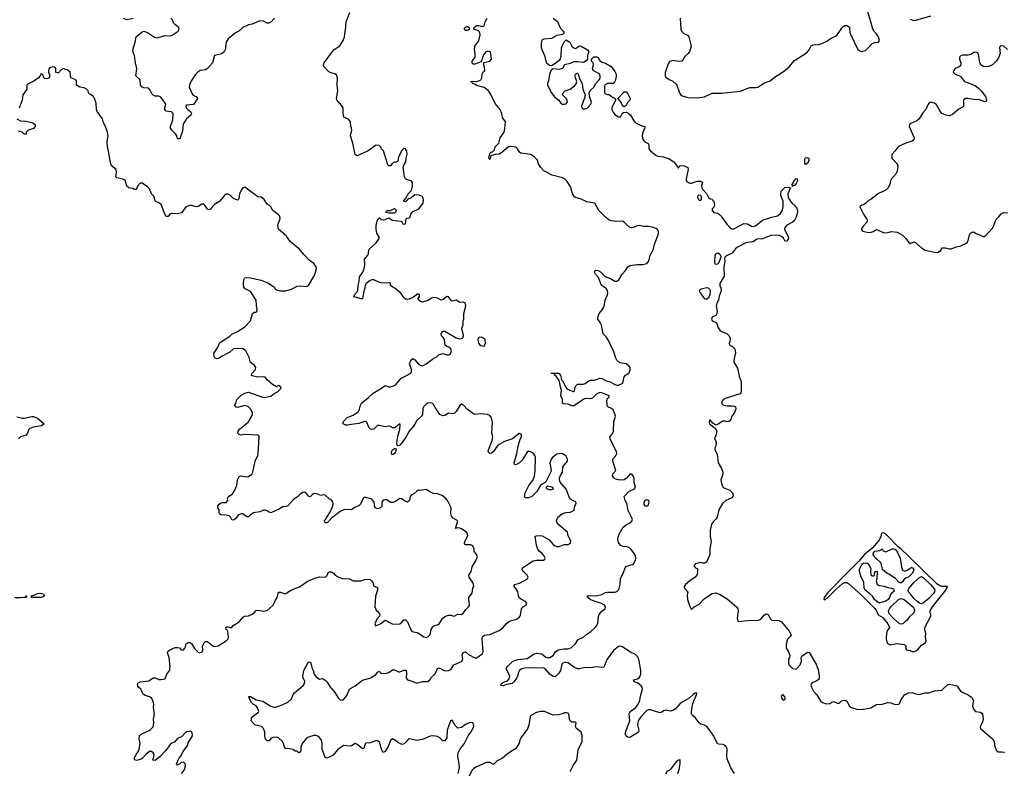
# Model space of a CAD drawing. Header units: inches. Extents: x 2396598 to 2566999, y 262085 to 451979.
# Tile 121 of 256: x 2425861 to 2436397, y 374072 to 382112. Entities that reach past the tile are written whole.
import ezdxf

# ---------------------------------------------------------------- set-up
doc = ezdxf.new("R2010")
doc.units = ezdxf.units.IN
doc.header["$MEASUREMENT"] = 0
for name, color, linetype in [('C4327', 7, 'Continuous'), ('C4328', 7, 'Continuous'), ('C4337', 7, 'Continuous'), ('C4338', 7, 'Continuous')]:
    doc.layers.add(name, color=color, linetype=linetype)

msp = doc.modelspace()

# ---------------------------------------------------------------- linework, layer by layer
at = {"layer": 'C4327', "color": 5}
for points, elevation in [([(2430000, 376953), (2429990, 376957), (2429950, 376985), (2429930, 376989), (2429883, 376957), (2429852, 376948), (2429828, 376948), (2429790, 376974), (2429770, 376977), (2429750, 376972), (2429735, 376950), (2429735, 376905), (2429721, 376890), (2429690, 376881), (2429665, 376890), (2429656, 376910), (2429653, 376953), (2429630, 376982), (2429570, 376999), (2429550, 376999), (2429538, 376990), (2429507, 376930), (2429490, 376913), (2429445, 376895), (2429410, 376869), (2429350, 376873), (2429330, 376870), (2429290, 376852), (2429199, 376781), (2429150, 376729), (2429129, 376730), (2429118, 376750), (2429134, 376766), (2429185, 376850), (2429210, 376912), (2429215, 376935), (2429212, 376952), (2429202, 376970), (2429168, 376990), (2429130, 377024), (2429110, 377029), (2429083, 377023), (2429030, 377042), (2429010, 377039), (2428992, 377030), (2428970, 377009), (2428950, 377015), (2428930, 377042), (2428910, 377059), (2428890, 377054), (2428863, 377037), (2428832, 377008), (2428790, 376979), (2428730, 376912), (2428710, 376905), (2428678, 376902), (2428642, 376878), (2428550, 376838), (2428530, 376843), (2428510, 376859), (2428490, 376867), (2428470, 376864), (2428430, 376849), (2428363, 376837), (2428327, 376813), (2428310, 376793), (2428290, 376794), (2428250, 376826), (2428230, 376827), (2428199, 376810), (2428170, 376774), (2428150, 376757), (2428130, 376762), (2428117, 376790), (2428104, 376804), (2428072, 376812), (2428014, 376814), (2428003, 376823), (2427996, 376836), (2427994, 376874), (2427982, 376890), (2427982, 376910), (2427996, 376930), (2428010, 376940), (2428030, 376948), (2428071, 376949), (2428089, 376970), (2428083, 376990), (2428092, 377008), (2428139, 377041), (2428162, 377078), (2428183, 377130), (2428192, 377190), (2428210, 377225), (2428230, 377234), (2428290, 377221), (2428310, 377224), (2428344, 377250), (2428354, 377270), (2428381, 377390), (2428409, 377450), (2428413, 377470), (2428422, 377650), (2428419, 377659), (2428409, 377669), (2428270, 377673), (2428228, 377668), (2428210, 377673), (2428195, 377690), (2428197, 377710), (2428212, 377730), (2428309, 377811), (2428346, 377870), (2428353, 377890), (2428353, 377907), (2428339, 377939), (2428310, 377969), (2428270, 377984), (2428190, 377964), (2428169, 377969), (2428164, 377990), (2428173, 378007), (2428183, 378050), (2428230, 378096), (2428270, 378117), (2428310, 378127), (2428470, 378071), (2428550, 378086), (2428585, 378115), (2428618, 378130), (2428658, 378170), (2428650, 378186), (2428636, 378196), (2428630, 378198), (2428610, 378186), (2428566, 378210), (2428510, 378258), (2428489, 378289), (2428473, 378293), (2428410, 378289), (2428350, 378302), (2428338, 378310), (2428349, 378330), (2428384, 378370), (2428389, 378390), (2428374, 378414), (2428327, 378447), (2428319, 378490), (2428282, 378570), (2428252, 378592), (2428230, 378595), (2428150, 378592), (2428110, 378555), (2428026, 378514), (2427990, 378487), (2427970, 378485), (2427950, 378495), (2427941, 378510), (2427937, 378530), (2427941, 378550), (2427979, 378601), (2427999, 378650), (2428010, 378662), (2428110, 378728), (2428132, 378748), (2428190, 378775), (2428270, 378825), (2428330, 378890), (2428352, 378968), (2428370, 378985), (2428390, 378982), (2428398, 378990), (2428402, 379010), (2428394, 379054), (2428392, 379110), (2428330, 379206), (2428273, 379233), (2428259, 379250), (2428256, 379276), (2428261, 379330), (2428269, 379351), (2428290, 379355), (2428330, 379350), (2428445, 379325), (2428517, 379297), (2428577, 379257), (2428587, 379247), (2428596, 379230), (2428610, 379221), (2428650, 379211), (2428710, 379213), (2428770, 379231), (2428830, 379263), (2428870, 379266), (2428930, 379258), (2428951, 379269), (2429010, 379365), (2429024, 379396), (2429036, 379450), (2429033, 379470), (2429010, 379504), (2428960, 379540), (2428901, 379601), (2428856, 379656), (2428757, 379737), (2428717, 379797), (2428629, 379870), (2428623, 379910), (2428626, 379930), (2428646, 379970), (2428649, 379990), (2428646, 380000)], 80), ([(2430000, 379122), (2429990, 379124), (2429970, 379139), (2429942, 379182), (2429878, 379238), (2429853, 379250), (2429829, 379270), (2429829, 379289), (2429818, 379298), (2429790, 379293), (2429730, 379296), (2429703, 379303), (2429649, 379329), (2429630, 379329), (2429610, 379322), (2429568, 379290), (2429558, 379270), (2429552, 379230), (2429539, 379190), (2429530, 379126), (2429510, 379125), (2429470, 379141), (2429444, 379144), (2429437, 379150), (2429442, 379170), (2429474, 379206), (2429479, 379221), (2429483, 379270), (2429493, 379310), (2429497, 379363), (2429530, 379405), (2429548, 379450), (2429553, 379490), (2429550, 379550), (2429590, 379597), (2429594, 379610), (2429596, 379650), (2429601, 379659), (2429675, 379725), (2429709, 379770), (2429709, 379790), (2429681, 379830), (2429675, 379870), (2429675, 379910), (2429690, 379971), (2429710, 379991), (2429730, 379975), (2429750, 379971), (2429770, 379973), (2429810, 379991), (2429850, 379967), (2429937, 379957), (2429951, 379951), (2429959, 379930), (2429970, 379924), (2429989, 379930), (2429996, 379984), (2430000, 379986)], 60), ([(2430000, 377658), (2429986, 377634), (2429950, 377584), (2429930, 377561), (2429910, 377552), (2429900, 377560), (2429896, 377570), (2429896, 377590), (2429907, 377653), (2429930, 377732), (2429933, 377773), (2429930, 377794), (2429919, 377781), (2429910, 377779), (2429890, 377755), (2429870, 377746), (2429850, 377746), (2429830, 377759), (2429810, 377763), (2429770, 377755), (2429710, 377770), (2429690, 377770), (2429650, 377730), (2429630, 377727), (2429610, 377736), (2429597, 377750), (2429580, 377800), (2429570, 377814), (2429550, 377814), (2429490, 377791), (2429410, 377783), (2429370, 377774), (2429350, 377773), (2429322, 377790), (2429324, 377810), (2429365, 377855), (2429430, 377880), (2429482, 377918), (2429493, 377930), (2429506, 377990), (2429517, 378010), (2429595, 378070), (2429642, 378118), (2429734, 378170), (2429770, 378198), (2429810, 378185), (2429830, 378184), (2429870, 378200), (2429890, 378214), (2429944, 378276), (2430000, 378306)], 60), ([(2425830, 377862), (2425890, 377848), (2425910, 377848), (2425990, 377868), (2426010, 377868), (2426050, 377850), (2426122, 377790), (2426093, 377767), (2426007, 377753), (2425970, 377740), (2425955, 377725), (2425944, 377690), (2425930, 377666), (2425870, 377650), (2425850, 377629)], 80), ([(2427594, 374046), (2427623, 374090), (2427635, 374130), (2427630, 374155), (2427623, 374163), (2427610, 374169), (2427590, 374165), (2427570, 374149), (2427555, 374145), (2427550, 374138), (2427538, 374150), (2427564, 374210), (2427582, 374230), (2427610, 374282), (2427659, 374350), (2427665, 374375), (2427709, 374450), (2427708, 374488), (2427690, 374506), (2427682, 374498), (2427650, 374494), (2427630, 374482), (2427595, 374445), (2427550, 374422), (2427517, 374383), (2427490, 374373), (2427470, 374357), (2427426, 374294), (2427368, 374232), (2427311, 374189), (2427286, 374190), (2427289, 374210), (2427298, 374222), (2427299, 374250), (2427289, 374270), (2427270, 374285), (2427250, 374285), (2427209, 374251), (2427172, 374208), (2427160, 374200), (2427110, 374189), (2427094, 374194), (2427086, 374210), (2427108, 374252), (2427133, 374287), (2427139, 374310), (2427149, 374370), (2427139, 374419), (2427143, 374450), (2427161, 374470), (2427253, 374510), (2427291, 374549), (2427298, 374590), (2427293, 374630), (2427302, 374690), (2427294, 374750), (2427296, 374790), (2427287, 374830), (2427270, 374854), (2427250, 374869), (2427203, 374883), (2427179, 374899), (2427169, 374930), (2427157, 374950), (2427133, 374970), (2427124, 374984), (2427121, 374999), (2427126, 375014), (2427152, 375028), (2427242, 375038), (2427290, 375071), (2427310, 375071), (2427350, 375055), (2427370, 375053), (2427404, 375056), (2427416, 375064), (2427435, 375110), (2427466, 375154), (2427469, 375170), (2427472, 375188), (2427462, 375290), (2427447, 375330), (2427444, 375350), (2427468, 375372), (2427524, 375396), (2427550, 375397), (2427571, 375391), (2427590, 375371), (2427610, 375366), (2427630, 375392), (2427644, 375436), (2427670, 375453), (2427690, 375447), (2427699, 375439), (2427730, 375386), (2427770, 375345), (2427790, 375338), (2427814, 375350), (2427821, 375370), (2427817, 375410), (2427835, 375445), (2427850, 375459), (2427870, 375461), (2427930, 375411), (2427953, 375407), (2427985, 375415), (2428072, 375468), (2428092, 375490), (2428097, 375510), (2428089, 375569), (2428082, 375582), (2428069, 375590), (2428065, 375610), (2428070, 375616), (2428090, 375618), (2428110, 375611), (2428130, 375611), (2428147, 375633), (2428210, 375671), (2428256, 375724), (2428270, 375731), (2428310, 375735), (2428349, 375751), (2428370, 375766), (2428390, 375791), (2428410, 375797), (2428470, 375785), (2428510, 375791), (2428575, 375850), (2428598, 375902), (2428615, 375930), (2428632, 375988), (2428650, 375988), (2428690, 375973), (2428710, 375973), (2428770, 376013), (2428855, 376045), (2428938, 376102), (2428965, 376115), (2429030, 376140), (2429070, 376151), (2429133, 376150), (2429152, 376168), (2429163, 376197), (2429176, 376204), (2429190, 376206), (2429201, 376201), (2429219, 376190), (2429236, 376170), (2429270, 376151), (2429310, 376136), (2429390, 376131), (2429430, 376108), (2429510, 376110), (2429550, 376123), (2429590, 376126), (2429610, 376123), (2429626, 376110), (2429639, 376090), (2429650, 376052), (2429681, 376041), (2429691, 376030), (2429691, 376009), (2429667, 375947), (2429661, 375830), (2429675, 375795), (2429705, 375770), (2429716, 375750), (2429711, 375730), (2429682, 375698), (2429662, 375650), (2429667, 375627), (2429723, 375650), (2429770, 375687), (2429790, 375683), (2429810, 375667), (2429848, 375648), (2429870, 375646), (2429930, 375651), (2429955, 375670), (2429970, 375691), (2429990, 375691), (2430000, 375681)], 80), ([(2425810, 375930), (2425869, 375930), (2425896, 375936), (2425908, 375932), (2425922, 375938), (2425926, 375950), (2425930, 375950), (2425934, 375950), (2425932, 375930), (2425813, 375927)], 80), ([(2430000, 374392), (2429976, 374364), (2429950, 374360), (2429915, 374375), (2429870, 374410), (2429850, 374418), (2429830, 374403), (2429803, 374337), (2429770, 374285), (2429750, 374273), (2429737, 374297), (2429710, 374382), (2429690, 374398), (2429670, 374397), (2429610, 374378), (2429566, 374374), (2429556, 374364), (2429545, 374315), (2429530, 374313), (2429470, 374362), (2429450, 374369), (2429410, 374344), (2429390, 374341), (2429330, 374346), (2429310, 374338), (2429260, 374300), (2429216, 374244), (2429150, 374212), (2429130, 374221), (2429104, 374290), (2429099, 374310), (2429098, 374370), (2429090, 374405), (2429070, 374433), (2429050, 374449), (2429030, 374456), (2429010, 374455), (2428950, 374438), (2428930, 374426), (2428884, 374370), (2428871, 374330), (2428871, 374290), (2428852, 374270), (2428849, 374269), (2428830, 374286), (2428810, 374288), (2428785, 374305), (2428753, 374313), (2428710, 374314), (2428700, 374320), (2428694, 374330), (2428685, 374370), (2428674, 374390), (2428630, 374430), (2428610, 374437), (2428570, 374432), (2428550, 374421), (2428530, 374399), (2428510, 374397), (2428490, 374415), (2428484, 374450), (2428484, 374490), (2428469, 374530), (2428450, 374550), (2428378, 374570), (2428338, 374610), (2428346, 374650), (2428365, 374670), (2428415, 374705), (2428419, 374710), (2428418, 374722), (2428407, 374750), (2428391, 374771), (2428359, 374790), (2428337, 374810), (2428319, 374850), (2428319, 374859), (2428309, 374871), (2428330, 374871), (2428390, 374838), (2428462, 374822), (2428550, 374768), (2428590, 374755), (2428670, 374781), (2428730, 374811), (2428770, 374847), (2428788, 374892), (2428802, 374910), (2428894, 374990), (2428909, 375010), (2428911, 375031), (2428895, 375070), (2428892, 375090), (2428900, 375150), (2428950, 375243), (2428970, 375239), (2428977, 375230), (2428989, 375170), (2429000, 375150), (2429013, 375110), (2429030, 375087), (2429050, 375067), (2429070, 375056), (2429096, 375064), (2429110, 375061), (2429130, 375045), (2429150, 375024), (2429178, 374978), (2429234, 374914), (2429270, 374857), (2429290, 374838), (2429310, 374832), (2429330, 374844), (2429352, 374868), (2429366, 374890), (2429390, 374950), (2429401, 374959), (2429450, 374986), (2429530, 375046), (2429619, 375070), (2429674, 375110), (2429690, 375132), (2429710, 375142), (2429718, 375130), (2429730, 375123), (2429770, 375118), (2429810, 375130), (2429850, 375158), (2429870, 375158), (2429915, 375135), (2429930, 375135), (2429970, 375154), (2429990, 375155), (2429996, 375150), (2430000, 375131)], 60), ([(2430000, 375126), (2429996, 375070), (2430000, 375064)], 60)]:
    msp.add_lwpolyline(points, dxfattribs=dict(at, elevation=elevation))
for points, elevation in [([(2429850, 377458), (2429838, 377470), (2429840, 377490), (2429850, 377510), (2429870, 377525), (2429885, 377525), (2429890, 377510), (2429882, 377490), (2429870, 377473)], 60), ([(2426090, 375930), (2425986, 375930), (2425986, 375950), (2426022, 375958), (2426050, 375972), (2426070, 375976), (2426114, 375970), (2426126, 375950), (2426110, 375937)], 80)]:
    msp.add_lwpolyline(points, close=True, dxfattribs=dict(at, elevation=elevation))
at = {"layer": 'C4328', "color": 5}
for points, elevation in [([(2430000, 380714), (2429990, 380729), (2429970, 380733), (2429946, 380710), (2429912, 380632), (2429912, 380610), (2429905, 380595), (2429891, 380589), (2429870, 380589), (2429848, 380572), (2429830, 380549), (2429810, 380549), (2429801, 380561), (2429753, 380710), (2429734, 380730), (2429725, 380750), (2429707, 380767), (2429690, 380769), (2429670, 380765), (2429644, 380750), (2429591, 380709), (2429490, 380662), (2429470, 380655), (2429450, 380670), (2429427, 380790), (2429402, 380870), (2429415, 380930), (2429413, 380950), (2429404, 380970), (2429399, 381019), (2429384, 381044), (2429329, 381070), (2429321, 381110), (2429321, 381170), (2429294, 381210), (2429270, 381229), (2429254, 381254), (2429252, 381270), (2429264, 381350), (2429258, 381410), (2429262, 381490), (2429256, 381510), (2429250, 381521), (2429233, 381533), (2429201, 381541), (2429170, 381554), (2429117, 381610), (2429113, 381630), (2429119, 381650), (2429207, 381773), (2429226, 381794), (2429286, 381834), (2429321, 381890), (2429338, 381930), (2429343, 381990), (2429352, 382030), (2429350, 382050), (2429354, 382090), (2429392, 382190)], 60), ([(2427076, 382124), (2427010, 382110), (2426970, 382124)], 60), ([(2428587, 382130), (2428550, 382084), (2428526, 382074), (2428510, 382076), (2428470, 382095), (2428430, 382099), (2428350, 382065), (2428310, 382057), (2428250, 382029), (2428206, 381990), (2428170, 381970), (2428090, 381909), (2428071, 381870), (2428061, 381790), (2428048, 381770), (2428030, 381755), (2428010, 381745), (2427945, 381730), (2427925, 381650), (2427870, 381590), (2427850, 381576), (2427793, 381567), (2427770, 381553), (2427739, 381521), (2427706, 381474), (2427681, 381430), (2427676, 381390), (2427710, 381311), (2427730, 381296), (2427751, 381290), (2427765, 381270), (2427725, 381210), (2427716, 381204), (2427650, 381197), (2427638, 381190), (2427641, 381170), (2427659, 381150), (2427687, 381130), (2427701, 381110), (2427691, 381090), (2427647, 381053), (2427610, 380994), (2427602, 380918), (2427577, 380850), (2427570, 380839), (2427558, 380838), (2427550, 380838), (2427543, 380870), (2427529, 380890), (2427489, 380930), (2427473, 380953), (2427473, 380970), (2427499, 381041), (2427502, 381110), (2427485, 381125), (2427430, 381134), (2427421, 381141), (2427414, 381150), (2427414, 381170), (2427424, 381210), (2427387, 381267), (2427370, 381284), (2427350, 381295), (2427310, 381294), (2427290, 381304), (2427277, 381317), (2427257, 381357), (2427239, 381379), (2427190, 381383), (2427170, 381389), (2427153, 381410), (2427149, 381469), (2427105, 381510), (2427116, 381590), (2427099, 381650), (2427089, 381729), (2427079, 381750), (2427073, 381790), (2427098, 381870), (2427109, 381930), (2427170, 381981), (2427190, 381991), (2427230, 381976), (2427304, 381924), (2427330, 381918), (2427417, 381943), (2427470, 381941), (2427494, 381946), (2427556, 381990), (2427569, 382010), (2427565, 382030), (2427520, 382060), (2427510, 382073), (2427495, 382110), (2427478, 382130)], 60), ([(2428646, 380000), (2428643, 380010), (2428630, 380025), (2428568, 380070), (2428548, 380110), (2428529, 380129), (2428510, 380138), (2428476, 380190), (2428450, 380213), (2428410, 380217), (2428270, 380319), (2428250, 380315), (2428230, 380289), (2428213, 380250), (2428206, 380194), (2428190, 380181), (2428150, 380198), (2428117, 380230), (2428090, 380247), (2428070, 380246), (2428050, 380229), (2428001, 380170), (2427945, 380135), (2427925, 380115), (2427910, 380089), (2427899, 380081), (2427890, 380078), (2427870, 380086), (2427850, 380117), (2427830, 380138), (2427810, 380138), (2427770, 380115), (2427750, 380109), (2427690, 380129), (2427650, 380113), (2427630, 380099), (2427594, 380046), (2427550, 380037), (2427490, 380040), (2427469, 380031), (2427450, 380007), (2427430, 380008), (2427415, 380030), (2427376, 380136), (2427357, 380150), (2427312, 380172), (2427300, 380220), (2427273, 380250), (2427250, 380302), (2427230, 380325), (2427170, 380363), (2427150, 380363), (2427122, 380330), (2427110, 380298), (2427105, 380295), (2427090, 380294), (2427070, 380306), (2427030, 380313), (2427020, 380320), (2427009, 380330), (2426990, 380395), (2426966, 380406), (2426901, 380421), (2426888, 380430), (2426897, 380477), (2426894, 380510), (2426844, 380550), (2426830, 380598), (2426812, 380710), (2426801, 380750), (2426798, 380810), (2426807, 380870), (2426800, 380910), (2426779, 380970), (2426758, 381010), (2426746, 381050), (2426690, 381130), (2426684, 381150), (2426678, 381218), (2426661, 381270), (2426650, 381289), (2426610, 381315), (2426599, 381330), (2426593, 381350), (2426571, 381371), (2426550, 381383), (2426506, 381390), (2426468, 381410), (2426468, 381450), (2426462, 381470), (2426409, 381490), (2426401, 381550), (2426370, 381577), (2426350, 381579), (2426330, 381589), (2426305, 381575), (2426275, 381545), (2426262, 381542), (2426248, 381548), (2426249, 381589), (2426240, 381600), (2426228, 381608), (2426190, 381599), (2426178, 381590), (2426171, 381570), (2426171, 381550), (2426182, 381510), (2426172, 381488), (2426150, 381479), (2426130, 381482), (2426118, 381490), (2426110, 381526), (2426090, 381533), (2426065, 381490), (2426005, 381450), (2425953, 381427), (2425939, 381410), (2425936, 381370), (2425894, 381310), (2425889, 381250), (2425854, 381166)], 80), ([(2425832, 381050), (2425870, 381030), (2425930, 381026), (2426002, 381010), (2426025, 380990), (2426026, 380970), (2426010, 380949), (2425952, 380930), (2425932, 380910), (2425930, 380888), (2425910, 380888), (2425889, 380910), (2425870, 380916), (2425850, 380915)], 80), ([(2430000, 380404), (2429990, 380409), (2429978, 380430), (2429964, 380536), (2429976, 380564), (2429993, 380590), (2429996, 380630), (2430000, 380645)], 60), ([(2430000, 380175), (2429990, 380162), (2429969, 380169), (2429995, 380205), (2430000, 380213)], 60)]:
    msp.add_lwpolyline(points, dxfattribs=dict(at, elevation=elevation))
at = {"layer": 'C4328', "color": 5, "elevation": 60}
msp.add_lwpolyline([(2429810, 380042), (2429778, 380050), (2429788, 380072), (2429830, 380072), (2429870, 380091), (2429884, 380084), (2429891, 380070), (2429882, 380050), (2429870, 380042)], close=True, dxfattribs=at)
at = {"layer": 'C4337', "color": 5}
for points, elevation in [([(2430000, 379986), (2430006, 379990), (2430030, 379991), (2430039, 380000)], 60), ([(2433510, 374050), (2433470, 374110), (2433430, 374204), (2433427, 374230), (2433431, 374310), (2433425, 374330), (2433410, 374349), (2433390, 374358), (2433341, 374361), (2433326, 374366), (2433290, 374446), (2433250, 374505), (2433212, 374550), (2433190, 374564), (2433150, 374577), (2433130, 374592), (2433090, 374648), (2433061, 374670), (2433049, 374689), (2433048, 374712), (2433064, 374796), (2433080, 374840), (2433104, 374890), (2433106, 374906), (2433090, 374909), (2433070, 374897), (2433025, 374855), (2432950, 374813), (2432930, 374797), (2432880, 374740), (2432850, 374721), (2432830, 374715), (2432770, 374724), (2432750, 374718), (2432730, 374702), (2432710, 374697), (2432610, 374731), (2432590, 374731), (2432570, 374723), (2432506, 374654), (2432479, 374610), (2432471, 374570), (2432486, 374510), (2432481, 374490), (2432390, 374433), (2432370, 374437), (2432350, 374449), (2432343, 374463), (2432345, 374490), (2432388, 374610), (2432381, 374690), (2432393, 374710), (2432451, 374749), (2432476, 374784), (2432496, 374830), (2432504, 374876), (2432527, 374950), (2432522, 374970), (2432510, 374985), (2432470, 375017), (2432435, 375030), (2432429, 375050), (2432470, 375062), (2432490, 375073), (2432502, 375090), (2432509, 375110), (2432509, 375150), (2432495, 375210), (2432490, 375255), (2432479, 375290), (2432450, 375321), (2432390, 375350), (2432310, 375403), (2432290, 375410), (2432270, 375406), (2432216, 375364), (2432146, 375270), (2432135, 375250), (2432120, 375200), (2432110, 375185), (2432090, 375181), (2432031, 375191), (2431970, 375179), (2431910, 375181), (2431850, 375168), (2431830, 375168), (2431790, 375185), (2431730, 375233), (2431710, 375236), (2431690, 375234), (2431673, 375227), (2431663, 375217), (2431648, 375150), (2431630, 375123), (2431590, 375084), (2431570, 375086), (2431535, 375110), (2431490, 375162), (2431470, 375174), (2431370, 375180), (2431265, 375175), (2431230, 375167), (2431209, 375151), (2431197, 375130), (2431189, 375090), (2431179, 375070), (2431150, 375030), (2431130, 375012), (2431070, 374999), (2431034, 374986), (2431009, 374989), (2431015, 375010), (2431049, 375030), (2431081, 375039), (2431098, 375062), (2431104, 375090), (2431067, 375170), (2431076, 375190), (2431139, 375250), (2431190, 375268), (2431290, 375280), (2431330, 375302), (2431367, 375330), (2431390, 375337), (2431447, 375330), (2431490, 375294), (2431510, 375288), (2431532, 375288), (2431569, 375311), (2431595, 375350), (2431624, 375370), (2431683, 375383), (2431730, 375381), (2431764, 375396), (2431804, 375430), (2431837, 375483), (2431895, 375505), (2431930, 375539), (2431972, 375568), (2432020, 375610), (2432033, 375627), (2432046, 375654), (2432054, 375726), (2432061, 375750), (2432090, 375785), (2432125, 375810), (2432131, 375830), (2432118, 375850), (2432086, 375866), (2432009, 375890), (2431964, 375910), (2431941, 375930), (2431939, 375939), (2431929, 375950), (2431946, 375954), (2432030, 375950), (2432090, 375963), (2432130, 375984), (2432150, 375989), (2432230, 375988), (2432250, 375994), (2432268, 376012), (2432274, 376026), (2432287, 376070), (2432290, 376130), (2432323, 376197), (2432341, 376250), (2432350, 376262), (2432365, 376270), (2432417, 376283), (2432430, 376292), (2432451, 376330), (2432455, 376350), (2432450, 376381), (2432430, 376414), (2432404, 376444), (2432390, 376458), (2432370, 376470), (2432350, 376475), (2432330, 376473), (2432290, 376489), (2432270, 376518), (2432263, 376550), (2432265, 376575), (2432277, 376610), (2432318, 376682), (2432349, 376710), (2432389, 376730), (2432410, 376747), (2432418, 376770), (2432369, 376870), (2432361, 376930), (2432339, 376970), (2432329, 377011), (2432382, 377070), (2432435, 377090), (2432449, 377110), (2432437, 377157), (2432436, 377210), (2432430, 377224), (2432410, 377249), (2432390, 377249), (2432353, 377207), (2432330, 377190), (2432310, 377185), (2432268, 377188), (2432230, 377202), (2432217, 377210), (2432204, 377230), (2432210, 377258), (2432239, 377290), (2432208, 377390), (2432209, 377410), (2432236, 377444), (2432251, 377470), (2432248, 377490), (2432178, 377630), (2432175, 377650), (2432201, 377679), (2432214, 377706), (2432219, 377810), (2432236, 377870), (2432230, 377897), (2432210, 377937), (2432192, 377952), (2432154, 377970), (2432146, 377986), (2432142, 378038), (2432150, 378063), (2432168, 378070), (2432167, 378087), (2432090, 378120), (2432070, 378124), (2432036, 378110), (2431990, 378064), (2431970, 378056), (2431930, 378060), (2431903, 378057), (2431790, 377980), (2431770, 377981), (2431730, 377999), (2431681, 378001), (2431668, 378010), (2431668, 378050), (2431653, 378090), (2431658, 378150), (2431650, 378170), (2431634, 378254), (2431600, 378300), (2431584, 378310), (2431586, 378326), (2431549, 378330), (2431631, 378330), (2431648, 378310), (2431660, 378260), (2431670, 378250), (2431696, 378196), (2431712, 378172), (2431748, 378148), (2431785, 378135), (2431790, 378135), (2431797, 378143), (2431810, 378193), (2431830, 378212), (2431890, 378212), (2431910, 378220), (2431951, 378249), (2431970, 378255), (2432010, 378257), (2432070, 378278), (2432090, 378274), (2432130, 378254), (2432178, 378238), (2432230, 378208), (2432250, 378202), (2432270, 378202), (2432315, 378225), (2432330, 378290), (2432344, 378310), (2432370, 378323), (2432384, 378336), (2432395, 378365), (2432394, 378390), (2432379, 378410), (2432350, 378430), (2432282, 378442), (2432251, 378471), (2432240, 378490), (2432218, 378558), (2432161, 378681), (2432138, 378718), (2432105, 378750), (2432085, 378845), (2432074, 378874), (2432048, 378908), (2432047, 378927), (2432060, 378970), (2432095, 379010), (2432115, 379045), (2432126, 379110), (2432152, 379168), (2432154, 379194), (2432150, 379212), (2432137, 379237), (2432086, 379270), (2432054, 379354), (2432021, 379390), (2432012, 379410), (2432016, 379424), (2432027, 379433), (2432050, 379430), (2432075, 379415), (2432126, 379366), (2432183, 379343), (2432230, 379316), (2432250, 379316), (2432271, 379329), (2432309, 379390), (2432344, 379430), (2432370, 379470), (2432390, 379484), (2432468, 379492), (2432530, 379492), (2432570, 379504), (2432592, 379528), (2432608, 379592), (2432639, 379650), (2432653, 379710), (2432692, 379812), (2432697, 379830), (2432695, 379850), (2432681, 379870), (2432670, 379877), (2432630, 379891), (2432590, 379898), (2432541, 379901), (2432490, 379909), (2432458, 379902), (2432430, 379889), (2432410, 379886), (2432390, 379889), (2432350, 379923), (2432330, 379947), (2432310, 379958), (2432246, 379954), (2432190, 379962), (2432165, 379970), (2432130, 379998), (2432128, 380000)], 40), ([(2434169, 380000), (2434150, 379964), (2434130, 379945), (2434070, 379915), (2434050, 379890), (2434046, 379870), (2434085, 379790), (2434086, 379770), (2434075, 379745), (2434070, 379740), (2434050, 379746), (2434034, 379774), (2434013, 379793), (2433990, 379803), (2433966, 379806), (2433898, 379802), (2433810, 379768), (2433750, 379766), (2433710, 379735), (2433650, 379730), (2433630, 379724), (2433541, 379679), (2433519, 379661), (2433485, 379615), (2433418, 379582), (2433406, 379570), (2433403, 379557), (2433405, 379530), (2433397, 379470), (2433398, 379370), (2433390, 379349), (2433351, 379290), (2433351, 379270), (2433366, 379230), (2433367, 379210), (2433346, 379154), (2433338, 379110), (2433321, 379079), (2433314, 379050), (2433325, 378990), (2433321, 378970), (2433310, 378949), (2433271, 378930), (2433263, 378910), (2433271, 378890), (2433316, 378870), (2433336, 378816), (2433354, 378790), (2433370, 378776), (2433430, 378750), (2433450, 378735), (2433462, 378710), (2433463, 378690), (2433461, 378670), (2433451, 378650), (2433455, 378635), (2433465, 378625), (2433490, 378615), (2433512, 378590), (2433522, 378550), (2433503, 378470), (2433504, 378450), (2433543, 378383), (2433560, 378300), (2433581, 378241), (2433581, 378139), (2433578, 378122), (2433569, 378111), (2433410, 378061), (2433390, 378047), (2433377, 378030), (2433371, 378010), (2433391, 377990), (2433430, 377980), (2433490, 377983), (2433510, 377979), (2433519, 377970), (2433523, 377950), (2433511, 377910), (2433481, 377870), (2433470, 377834), (2433460, 377820), (2433450, 377812), (2433430, 377810), (2433410, 377816), (2433384, 377816), (2433369, 377811), (2433330, 377781), (2433310, 377774), (2433277, 377797), (2433250, 377833), (2433245, 377830), (2433238, 377810), (2433241, 377790), (2433302, 377742), (2433319, 377710), (2433310, 377666), (2433294, 377630), (2433302, 377622), (2433315, 377590), (2433311, 377550), (2433298, 377530), (2433301, 377510), (2433323, 377463), (2433334, 377370), (2433370, 377310), (2433384, 377270), (2433383, 377237), (2433364, 377190), (2433369, 377150), (2433390, 377107), (2433458, 377078), (2433488, 377050), (2433497, 377030), (2433493, 377010), (2433482, 376998), (2433416, 376970), (2433383, 376937), (2433342, 376870), (2433323, 376790), (2433310, 376769), (2433280, 376740), (2433265, 376715), (2433249, 376649), (2433248, 376588), (2433261, 376530), (2433244, 376456), (2433247, 376390), (2433211, 376310), (2433190, 376297), (2433170, 376297), (2433150, 376304), (2433130, 376302), (2433094, 376290), (2433074, 376270), (2433094, 376250), (2433110, 376242), (2433114, 376234), (2433115, 376195), (2433106, 376170), (2433090, 376147), (2433031, 376110), (2432984, 376070), (2432971, 376050), (2432975, 376030), (2433012, 375990), (2433003, 375957), (2433006, 375910), (2433030, 375836), (2433050, 375802), (2433054, 375810), (2433079, 375830), (2433130, 375858), (2433185, 375915), (2433230, 375950), (2433270, 375972), (2433310, 375980), (2433350, 375967), (2433430, 375917), (2433532, 375830), (2433546, 375810), (2433549, 375790), (2433538, 375710), (2433540, 375690), (2433550, 375675), (2433688, 375688), (2433750, 375685), (2433770, 375689), (2433790, 375698), (2433830, 375747), (2433850, 375758), (2433870, 375750), (2433890, 375707), (2433910, 375690), (2433984, 375684), (2434012, 375672), (2434096, 375570), (2434116, 375530), (2434107, 375513), (2434081, 375490), (2434071, 375470), (2434071, 375449), (2434062, 375430), (2434062, 375390), (2434090, 375342), (2434102, 375310), (2434098, 375290), (2434086, 375270), (2434086, 375230), (2434091, 375211), (2434130, 375171), (2434170, 375166), (2434214, 375210), (2434225, 375250), (2434223, 375290), (2434230, 375305), (2434290, 375346), (2434310, 375342), (2434387, 375210), (2434391, 375191), (2434404, 375164), (2434416, 375090), (2434414, 375066), (2434406, 375050), (2434384, 375036), (2434350, 375023), (2434335, 375010), (2434328, 374990), (2434333, 374970), (2434356, 374930), (2434389, 374889), (2434430, 374827), (2434450, 374808), (2434490, 374794), (2434530, 374796), (2434550, 374811), (2434570, 374818), (2434610, 374802), (2434630, 374802), (2434654, 374826), (2434690, 374831), (2434710, 374821), (2434739, 374770), (2434750, 374759), (2434830, 374733), (2434890, 374737), (2434969, 374751), (2435030, 374787), (2435090, 374791), (2435150, 374807), (2435184, 374804), (2435230, 374787), (2435269, 374791), (2435279, 374801), (2435290, 374832), (2435329, 374890), (2435370, 374911), (2435410, 374914), (2435450, 374899), (2435490, 374895), (2435550, 374911), (2435590, 374911), (2435650, 374934), (2435730, 374941), (2435790, 374996), (2435810, 375003), (2435890, 374985), (2435930, 374924), (2436010, 374890), (2436050, 374861), (2436067, 374830), (2436059, 374801), (2436057, 374770), (2436072, 374732), (2436090, 374710), (2436143, 374703), (2436155, 374695), (2436162, 374682), (2436171, 374629), (2436163, 374597), (2436139, 374550), (2436143, 374530), (2436275, 374415), (2436288, 374390), (2436296, 374336), (2436314, 374294), (2436330, 374281), (2436370, 374281), (2436390, 374277), (2436399, 374270)], 40), ([(2433375, 380000), (2433426, 379926), (2433458, 379890), (2433477, 379877), (2433490, 379872), (2433510, 379877), (2433610, 379932), (2433650, 379930), (2433690, 379904), (2433710, 379901), (2433730, 379906), (2433750, 379916), (2433810, 379966), (2433909, 380000)], 40), ([(2434911, 380000), (2434931, 379970), (2434931, 379950), (2434890, 379908), (2434870, 379878), (2434868, 379868), (2434878, 379850), (2434930, 379838), (2434963, 379837), (2434993, 379847), (2435030, 379867), (2435110, 379831), (2435150, 379835), (2435190, 379847), (2435250, 379839), (2435307, 379807), (2435344, 379770), (2435370, 379731), (2435390, 379718), (2435430, 379736), (2435450, 379725), (2435510, 379670), (2435550, 379648), (2435670, 379623), (2435690, 379624), (2435716, 379644), (2435730, 379671), (2435767, 379673), (2435810, 379660), (2435830, 379662), (2435870, 379678), (2435930, 379693), (2435982, 379718), (2435999, 379730), (2436009, 379750), (2436023, 379810), (2436030, 379825), (2436050, 379839), (2436070, 379841), (2436088, 379828), (2436169, 379791), (2436190, 379791), (2436273, 379887), (2436285, 379910), (2436307, 379970), (2436333, 380000)], 60), ([(2430000, 378306), (2430045, 378330), (2430054, 378350), (2430052, 378370), (2430033, 378430), (2430041, 378459), (2430059, 378481), (2430070, 378487), (2430090, 378475), (2430130, 378428), (2430150, 378415), (2430170, 378410), (2430210, 378429), (2430278, 378482), (2430329, 378510), (2430350, 378531), (2430390, 378541), (2430432, 378528), (2430454, 378526), (2430469, 378531), (2430480, 378570), (2430473, 378590), (2430453, 378610), (2430430, 378617), (2430415, 378630), (2430406, 378690), (2430393, 378713), (2430376, 378730), (2430372, 378750), (2430377, 378763), (2430390, 378781), (2430410, 378779), (2430530, 378708), (2430570, 378699), (2430590, 378702), (2430604, 378710), (2430609, 378730), (2430607, 378750), (2430594, 378790), (2430592, 378810), (2430608, 378850), (2430606, 378890), (2430613, 378907), (2430612, 378970), (2430636, 379050), (2430630, 379075), (2430610, 379089), (2430570, 379087), (2430530, 379112), (2430490, 379101), (2430483, 379103), (2430450, 379149), (2430432, 379152), (2430390, 379116), (2430370, 379113), (2430333, 379133), (2430290, 379141), (2430267, 379133), (2430230, 379109), (2430170, 379092), (2430150, 379096), (2430133, 379110), (2430126, 379130), (2430139, 379150), (2430139, 379170), (2430130, 379176), (2430116, 379176), (2430075, 379145), (2430030, 379123), (2430010, 379119), (2430000, 379122)], 60), ([(2430000, 375064), (2430010, 375049), (2430050, 375041), (2430110, 375016), (2430170, 375031), (2430229, 375031), (2430248, 375050), (2430265, 375075), (2430306, 375114), (2430332, 375170), (2430350, 375178), (2430410, 375148), (2430451, 375149), (2430477, 375163), (2430508, 375212), (2430590, 375248), (2430601, 375270), (2430596, 375310), (2430599, 375330), (2430610, 375344), (2430630, 375350), (2430663, 375323), (2430730, 375286), (2430750, 375287), (2430770, 375299), (2430809, 375330), (2430821, 375350), (2430810, 375490), (2430814, 375510), (2430821, 375519), (2430833, 375527), (2430890, 375535), (2430990, 375578), (2431030, 375606), (2431070, 375654), (2431090, 375669), (2431110, 375680), (2431170, 375697), (2431198, 375710), (2431213, 375727), (2431219, 375741), (2431230, 375810), (2431250, 375831), (2431282, 375850), (2431289, 375870), (2431269, 375890), (2431241, 375901), (2431207, 375927), (2431198, 375950), (2431193, 375993), (2431170, 376029), (2431149, 376051), (2431158, 376070), (2431210, 376086), (2431295, 376130), (2431303, 376150), (2431292, 376170), (2431251, 376210), (2431239, 376230), (2431240, 376250), (2431356, 376324), (2431390, 376330), (2431466, 376330), (2431479, 376340), (2431483, 376350), (2431470, 376381), (2431450, 376402), (2431422, 376422), (2431407, 376447), (2431392, 376490), (2431378, 376582), (2431389, 376591), (2431430, 376596), (2431450, 376592), (2431527, 376547), (2431570, 376498), (2431590, 376484), (2431610, 376478), (2431630, 376478), (2431690, 376497), (2431730, 376498), (2431751, 376509), (2431759, 376530), (2431757, 376537), (2431729, 376590), (2431724, 376630), (2431682, 376662), (2431629, 376710), (2431613, 376730), (2431606, 376754), (2431619, 376790), (2431670, 376830), (2431710, 376841), (2431750, 376845), (2431770, 376851), (2431793, 376867), (2431802, 376910), (2431815, 376935), (2431813, 376953), (2431770, 376973), (2431749, 376990), (2431710, 377089), (2431643, 377163), (2431636, 377190), (2431636, 377210), (2431644, 377230), (2431669, 377270), (2431674, 377330), (2431722, 377390), (2431722, 377410), (2431705, 377445), (2431670, 377469), (2431650, 377472), (2431610, 377464), (2431563, 377430), (2431547, 377410), (2431535, 377370), (2431547, 377293), (2431544, 377276), (2431491, 377169), (2431481, 377159), (2431450, 377144), (2431430, 377124), (2431396, 377064), (2431342, 377010), (2431310, 376996), (2431270, 376997), (2431261, 377010), (2431270, 377050), (2431310, 377130), (2431350, 377182), (2431369, 377230), (2431377, 377290), (2431379, 377430), (2431374, 377450), (2431354, 377474), (2431330, 377491), (2431305, 377495), (2431290, 377487), (2431239, 377401), (2431210, 377370), (2431170, 377349), (2431155, 377355), (2431153, 377373), (2431181, 377470), (2431196, 377550), (2431216, 377624), (2431231, 377650), (2431229, 377670), (2431210, 377685), (2431190, 377675), (2431133, 377627), (2431050, 377598), (2430990, 377568), (2430969, 377550), (2430927, 377490), (2430910, 377475), (2430890, 377470), (2430875, 377490), (2430876, 377510), (2430915, 377610), (2430924, 377650), (2430914, 377690), (2430919, 377810), (2430910, 377853), (2430890, 377878), (2430867, 377887), (2430790, 377897), (2430730, 377890), (2430710, 377900), (2430650, 377944), (2430610, 377990), (2430590, 377998), (2430570, 377986), (2430530, 377919), (2430510, 377900), (2430490, 377896), (2430450, 377904), (2430410, 377879), (2430390, 377874), (2430356, 377890), (2430305, 377965), (2430290, 377997), (2430274, 378010), (2430250, 378013), (2430230, 378010), (2430210, 377998), (2430182, 377970), (2430175, 377950), (2430171, 377890), (2430159, 377870), (2430110, 377824), (2430076, 377764), (2430030, 377712), (2430000, 377658)], 60), ([(2430000, 375681), (2430011, 375671), (2430046, 375586), (2430058, 375570), (2430070, 375563), (2430117, 375557), (2430185, 375510), (2430210, 375503), (2430230, 375511), (2430250, 375531), (2430258, 375550), (2430265, 375590), (2430282, 375618), (2430293, 375627), (2430330, 375638), (2430351, 375649), (2430390, 375710), (2430410, 375726), (2430450, 375743), (2430470, 375743), (2430510, 375731), (2430549, 375751), (2430590, 375748), (2430610, 375767), (2430636, 375804), (2430665, 375830), (2430674, 375850), (2430666, 375910), (2430668, 375930), (2430701, 375979), (2430709, 376030), (2430719, 376050), (2430717, 376070), (2430709, 376090), (2430670, 376149), (2430667, 376170), (2430692, 376208), (2430701, 376259), (2430744, 376330), (2430759, 376370), (2430742, 376402), (2430724, 376424), (2430725, 376450), (2430710, 376484), (2430690, 376496), (2430630, 376495), (2430619, 376510), (2430623, 376530), (2430656, 376590), (2430654, 376610), (2430645, 376625), (2430590, 376664), (2430570, 376673), (2430544, 376676), (2430526, 376670), (2430549, 376750), (2430501, 376781), (2430481, 376801), (2430475, 376830), (2430479, 376890), (2430443, 376963), (2430426, 376986), (2430383, 377023), (2430330, 377041), (2430284, 377044), (2430256, 377056), (2430210, 377085), (2430150, 377077), (2430130, 377079), (2430110, 377069), (2430079, 377041), (2430050, 377025), (2430039, 377010), (2430033, 376970), (2430010, 376950), (2430000, 376953)], 80), ([(2430000, 375131), (2430000, 375130), (2430000, 375126)], 60), ([(2431753, 374070), (2431785, 374135), (2431824, 374190), (2431837, 374303), (2431878, 374390), (2431881, 374410), (2431879, 374450), (2431869, 374490), (2431819, 374530), (2431810, 374550), (2431815, 374590), (2431810, 374599), (2431770, 374599), (2431750, 374610), (2431744, 374630), (2431742, 374670), (2431730, 374693), (2431710, 374698), (2431690, 374697), (2431670, 374687), (2431625, 374675), (2431570, 374671), (2431475, 374710), (2431430, 374711), (2431390, 374701), (2431331, 374670), (2431323, 374650), (2431308, 374570), (2431293, 374527), (2431224, 374430), (2431214, 374410), (2431207, 374373), (2431170, 374315), (2431090, 374264), (2431027, 374213), (2430970, 374184), (2430930, 374145), (2430890, 374166), (2430855, 374165), (2430750, 374119), (2430719, 374101), (2430700, 374080), (2430670, 374019)], 60), ([(2430553, 374050), (2430566, 374114), (2430564, 374150), (2430549, 374230), (2430550, 374250), (2430553, 374270), (2430570, 374305), (2430616, 374364), (2430660, 374450), (2430689, 374490), (2430718, 374542), (2430721, 374550), (2430717, 374577), (2430709, 374589), (2430695, 374595), (2430670, 374592), (2430630, 374572), (2430590, 374539), (2430550, 374534), (2430521, 374561), (2430490, 374619), (2430470, 374613), (2430436, 374510), (2430433, 374430), (2430410, 374398), (2430390, 374397), (2430358, 374430), (2430330, 374444), (2430290, 374450), (2430252, 374448), (2430170, 374412), (2430110, 374401), (2430030, 374419), (2430010, 374404), (2430000, 374392)], 60), ([(2432903, 374050), (2432919, 374090), (2432930, 374151), (2432930, 374193), (2432910, 374192), (2432890, 374176), (2432830, 374097), (2432810, 374082), (2432788, 374072), (2432770, 374042)], 60)]:
    msp.add_lwpolyline(points, dxfattribs=dict(at, elevation=elevation))
for points, elevation in [([(2433330, 379614), (2433310, 379609), (2433300, 379590), (2433295, 379515), (2433301, 379501), (2433310, 379496), (2433330, 379499), (2433341, 379510), (2433367, 379570), (2433364, 379590), (2433350, 379605)], 40), ([(2433210, 379243), (2433152, 379230), (2433132, 379210), (2433142, 379190), (2433150, 379186), (2433156, 379170), (2433187, 379127), (2433210, 379123), (2433235, 379145), (2433248, 379170), (2433253, 379210), (2433246, 379226), (2433230, 379240)], 40), ([(2430784, 378716), (2430772, 378710), (2430763, 378690), (2430770, 378652), (2430790, 378626), (2430830, 378618), (2430845, 378650), (2430841, 378690), (2430810, 378713)], 60), ([(2431530, 377083), (2431509, 377090), (2431495, 377110), (2431510, 377125), (2431550, 377116), (2431562, 377110), (2431570, 377089), (2431550, 377083)], 60), ([(2432570, 376975), (2432550, 376969), (2432541, 376950), (2432539, 376930), (2432550, 376911), (2432570, 376907), (2432590, 376923), (2432597, 376950), (2432592, 376970)], 40), ([(2435090, 376624), (2435083, 376617), (2435075, 376585), (2435056, 376544), (2434981, 376459), (2434902, 376390), (2434841, 376319), (2434750, 376232), (2434510, 375983), (2434469, 375930), (2434465, 375910), (2434470, 375906), (2434478, 375910), (2434510, 375930), (2434599, 376021), (2434662, 376078), (2434690, 376091), (2434710, 376091), (2434730, 376082), (2434873, 375953), (2435012, 375812), (2435028, 375790), (2435047, 375747), (2435096, 375716), (2435150, 375650), (2435167, 375610), (2435145, 375575), (2435136, 375550), (2435131, 375490), (2435144, 375444), (2435167, 375427), (2435184, 375424), (2435250, 375438), (2435327, 375427), (2435346, 375410), (2435339, 375390), (2435351, 375371), (2435390, 375364), (2435410, 375355), (2435430, 375354), (2435450, 375360), (2435470, 375375), (2435510, 375422), (2435530, 375431), (2435554, 375450), (2435561, 375470), (2435553, 375510), (2435556, 375550), (2435547, 375590), (2435548, 375610), (2435609, 375730), (2435612, 375750), (2435604, 375770), (2435605, 375790), (2435629, 375831), (2435771, 376010), (2435789, 376049), (2435730, 376048), (2435699, 376059), (2435676, 376076), (2435376, 376370), (2435290, 376451), (2435256, 376476), (2435147, 376590), (2435110, 376618)], 60), ([(2435330, 376214), (2435357, 376223), (2435395, 376250), (2435410, 376254), (2435416, 376250), (2435427, 376230), (2435416, 376190), (2435370, 376150), (2435343, 376137), (2435321, 376119), (2435310, 376102), (2435290, 376085), (2435270, 376090), (2435234, 376134), (2435161, 376181), (2435141, 376190), (2435095, 376230), (2435078, 376298), (2435010, 376363), (2434992, 376390), (2434996, 376410), (2435010, 376428), (2435066, 376434), (2435080, 376440), (2435090, 376452), (2435102, 376430), (2435130, 376421), (2435198, 376450), (2435210, 376452), (2435230, 376447), (2435250, 376421), (2435281, 376350), (2435296, 376256), (2435306, 376225)], 60), ([(2434984, 376164), (2434996, 376164), (2435006, 376170), (2435008, 376192), (2435018, 376210), (2435030, 376213), (2435036, 376210), (2435031, 376129), (2435025, 376110), (2435038, 376070), (2435060, 376060), (2435110, 376051), (2435140, 376040), (2435190, 376032), (2435210, 376022), (2435219, 376010), (2435210, 375993), (2435196, 375984), (2435178, 375962), (2435168, 375930), (2435154, 375910), (2435130, 375890), (2435070, 375873), (2435050, 375874), (2435009, 375910), (2434985, 375945), (2434955, 375975), (2434907, 376010), (2434897, 376030), (2434892, 376092), (2434860, 376160), (2434849, 376210), (2434849, 376230), (2434866, 376270), (2434878, 376290), (2434890, 376299), (2434910, 376303), (2434930, 376298), (2434939, 376290), (2434964, 376250), (2434967, 376230), (2434964, 376210), (2434970, 376174)], 60), ([(2435510, 375865), (2435490, 375870), (2435461, 375890), (2435430, 375921), (2435401, 375961), (2435370, 375990), (2435367, 376010), (2435378, 376030), (2435430, 376090), (2435490, 376145), (2435510, 376154), (2435530, 376144), (2435607, 376070), (2435650, 376021), (2435654, 376010), (2435650, 375990), (2435635, 375970), (2435590, 375920), (2435530, 375870)], 60), ([(2435290, 375644), (2435277, 375650), (2435207, 375710), (2435170, 375754), (2435162, 375770), (2435159, 375790), (2435168, 375810), (2435190, 375838), (2435264, 375910), (2435290, 375922), (2435326, 375910), (2435410, 375839), (2435430, 375817), (2435437, 375790), (2435430, 375767), (2435380, 375720), (2435359, 375690), (2435341, 375679), (2435310, 375648)], 60), ([(2434031, 374891), (2434025, 374890), (2434010, 374875), (2434016, 374850), (2434030, 374833), (2434050, 374841), (2434053, 374850), (2434049, 374870)], 40)]:
    msp.add_lwpolyline(points, close=True, dxfattribs=dict(at, elevation=elevation))
at = {"layer": 'C4338', "color": 5}
for points, elevation in [([(2432928, 382130), (2432936, 382010), (2432947, 381987), (2432966, 381966), (2433007, 381947), (2433021, 381930), (2433045, 381830), (2433027, 381770), (2433015, 381750), (2432980, 381720), (2432950, 381670), (2432910, 381665), (2432850, 381674), (2432816, 381664), (2432810, 381658), (2432800, 381640), (2432768, 381548), (2432768, 381510), (2432776, 381496), (2432810, 381471), (2432850, 381455), (2432884, 381424), (2432893, 381410), (2432921, 381330), (2432934, 381310), (2432950, 381299), (2433010, 381279), (2433110, 381276), (2433190, 381288), (2433270, 381325), (2433370, 381326), (2433570, 381348), (2433675, 381385), (2433735, 381385), (2433759, 381390), (2433830, 381437), (2433890, 381458), (2433950, 381505), (2433992, 381528), (2434050, 381570), (2434093, 381607), (2434150, 381675), (2434270, 381751), (2434290, 381767), (2434310, 381790), (2434330, 381831), (2434350, 381843), (2434408, 381848), (2434443, 381857), (2434498, 381882), (2434544, 381916), (2434590, 381936), (2434610, 381951), (2434670, 382036), (2434690, 382050), (2434712, 382050), (2434730, 382041), (2434739, 382030), (2434745, 381970), (2434750, 381958), (2434830, 381792), (2434850, 381778), (2434870, 381771), (2434910, 381783), (2434941, 381810), (2434983, 381857), (2435010, 381867), (2435050, 381871), (2435061, 381890), (2435052, 381930), (2435030, 381961), (2435005, 381985), (2434990, 382010), (2434970, 382090), (2434936, 382196)], 60), ([(2435390, 382119), (2435425, 382105), (2435450, 382108), (2435610, 382154)], 60), ([(2432128, 380000), (2432059, 380070), (2432014, 380150), (2431930, 380165), (2431870, 380193), (2431810, 380210), (2431797, 380217), (2431776, 380250), (2431762, 380310), (2431752, 380332), (2431720, 380380), (2431690, 380408), (2431670, 380420), (2431559, 380450), (2431470, 380495), (2431436, 380530), (2431414, 380570), (2431400, 380610), (2431370, 380643), (2431330, 380670), (2431224, 380684), (2431210, 380694), (2431189, 380729), (2431169, 380749), (2431110, 380755), (2431090, 380752), (2431019, 380690), (2430990, 380673), (2430950, 380669), (2430903, 380657), (2430890, 380618), (2430885, 380625), (2430882, 380630), (2430890, 380678), (2430899, 380690), (2430920, 380700), (2430940, 380720), (2430950, 380751), (2430988, 380792), (2431004, 380850), (2431044, 380910), (2431053, 380947), (2431058, 381018), (2431027, 381067), (2431021, 381110), (2431004, 381150), (2430950, 381216), (2430900, 381320), (2430875, 381355), (2430830, 381385), (2430750, 381409), (2430730, 381422), (2430706, 381430), (2430702, 381442), (2430688, 381450), (2430710, 381454), (2430752, 381452), (2430780, 381460), (2430795, 381470), (2430805, 381490), (2430809, 381531), (2430823, 381557), (2430838, 381570), (2430835, 381605), (2430826, 381630), (2430827, 381653), (2430890, 381667), (2430909, 381690), (2430904, 381750), (2430895, 381770), (2430866, 381774), (2430850, 381769), (2430823, 381737), (2430798, 381662), (2430730, 381636), (2430710, 381635), (2430703, 381650), (2430701, 381670), (2430733, 381710), (2430734, 381750), (2430728, 381790), (2430730, 381830), (2430774, 381886), (2430789, 381950), (2430786, 381970), (2430773, 381993), (2430726, 382006), (2430722, 382010), (2430724, 382030), (2430750, 382051), (2430771, 382051), (2430810, 382041), (2430830, 382047), (2430841, 382090), (2430864, 382130)], 40), ([(2431570, 382130), (2431614, 382094), (2431646, 382026), (2431677, 381990), (2431687, 381970), (2431668, 381952), (2431610, 381942), (2431550, 381912), (2431470, 381903), (2431448, 381892), (2431440, 381860), (2431442, 381810), (2431477, 381730), (2431495, 381655), (2431530, 381627), (2431550, 381623), (2431570, 381631), (2431639, 381681), (2431647, 381693), (2431656, 381724), (2431660, 381810), (2431666, 381830), (2431690, 381879), (2431710, 381895), (2431747, 381870), (2431769, 381829), (2431790, 381811), (2431810, 381805), (2431850, 381834), (2431870, 381828), (2431937, 381790), (2431950, 381770), (2431938, 381730), (2431936, 381690), (2431925, 381675), (2431901, 381659), (2431890, 381653), (2431830, 381663), (2431790, 381663), (2431750, 381643), (2431691, 381629), (2431670, 381590), (2431630, 381581), (2431570, 381587), (2431549, 381571), (2431530, 381530), (2431521, 381459), (2431507, 381430), (2431508, 381410), (2431550, 381331), (2431570, 381303), (2431590, 381279), (2431631, 381251), (2431650, 381220), (2431670, 381210), (2431690, 381209), (2431707, 381213), (2431717, 381223), (2431721, 381230), (2431719, 381250), (2431710, 381270), (2431669, 381309), (2431675, 381330), (2431698, 381350), (2431751, 381369), (2431796, 381404), (2431814, 381426), (2431823, 381450), (2431807, 381490), (2431804, 381510), (2431810, 381531), (2431830, 381542), (2431841, 381521), (2431847, 381487), (2431879, 381430), (2431888, 381370), (2431911, 381310), (2431906, 381274), (2431871, 381190), (2431875, 381170), (2431890, 381157), (2431910, 381159), (2431937, 381170), (2431973, 381210), (2431979, 381230), (2431957, 381290), (2431954, 381330), (2431966, 381354), (2432005, 381390), (2432025, 381430), (2432063, 381470), (2432072, 381488), (2432074, 381506), (2432069, 381530), (2431997, 381570), (2431992, 381590), (2432001, 381630), (2431996, 381650), (2431979, 381670), (2431979, 381690), (2432006, 381714), (2432035, 381715), (2432050, 381706), (2432070, 381676), (2432090, 381659), (2432130, 381646), (2432190, 381611), (2432230, 381558), (2432242, 381530), (2432245, 381510), (2432236, 381465), (2432223, 381437), (2432210, 381429), (2432150, 381429), (2432124, 381416), (2432118, 381402), (2432118, 381330), (2432130, 381318), (2432150, 381311), (2432170, 381311), (2432204, 381284), (2432234, 381270), (2432236, 381250), (2432196, 381170), (2432197, 381150), (2432210, 381123), (2432230, 381099), (2432270, 381072), (2432290, 381074), (2432309, 381110), (2432322, 381118), (2432350, 381123), (2432370, 381115), (2432396, 381090), (2432431, 381030), (2432451, 381010), (2432510, 380981), (2432552, 380970), (2432551, 380950), (2432535, 380925), (2432524, 380896), (2432523, 380870), (2432530, 380830), (2432550, 380804), (2432586, 380786), (2432592, 380772), (2432594, 380730), (2432611, 380710), (2432670, 380661), (2432690, 380653), (2432746, 380646), (2432810, 380623), (2432859, 380590), (2432894, 380550), (2432910, 380522), (2432918, 380542), (2432930, 380551), (2432970, 380548), (2433010, 380531), (2433013, 380510), (2432991, 380410), (2432991, 380390), (2433018, 380370), (2433036, 380364), (2433050, 380364), (2433110, 380384), (2433150, 380386), (2433159, 380379), (2433166, 380370), (2433157, 380330), (2433163, 380303), (2433210, 380251), (2433230, 380210), (2433250, 380195), (2433270, 380191), (2433278, 380178), (2433290, 380170), (2433295, 380125), (2433290, 380106), (2433272, 380088), (2433271, 380070), (2433290, 380048), (2433330, 380041), (2433350, 380028), (2433370, 380008), (2433375, 380000)], 40), ([(2436432, 381792), (2436390, 381829), (2436370, 381834), (2436354, 381830), (2436347, 381813), (2436351, 381750), (2436336, 381704), (2436311, 381670), (2436271, 381630), (2436230, 381610), (2436210, 381607), (2436172, 381612), (2436147, 381630), (2436135, 381655), (2436119, 381739), (2436113, 381753), (2436101, 381761), (2436090, 381766), (2436070, 381761), (2436039, 381741), (2436010, 381731), (2435950, 381732), (2435930, 381725), (2435917, 381710), (2435916, 381690), (2435931, 381650), (2435930, 381628), (2435913, 381607), (2435872, 381590), (2435858, 381570), (2435851, 381550), (2435872, 381530), (2435927, 381507), (2435970, 381450), (2436050, 381423), (2436090, 381403), (2436120, 381380), (2436150, 381351), (2436194, 381290), (2436207, 381253), (2436203, 381237), (2436190, 381232), (2436130, 381256), (2436070, 381257), (2436006, 381270), (2435982, 381270), (2435961, 381250), (2435961, 381190), (2435950, 381175), (2435910, 381154), (2435843, 381097), (2435810, 381084), (2435770, 381089), (2435730, 381109), (2435699, 381150), (2435670, 381202), (2435650, 381219), (2435610, 381229), (2435590, 381218), (2435577, 381203), (2435558, 381150), (2435526, 381114), (2435485, 381050), (2435462, 381030), (2435397, 381003), (2435382, 380990), (2435378, 380970), (2435431, 380850), (2435431, 380829), (2435410, 380813), (2435342, 380790), (2435266, 380754), (2435245, 380735), (2435230, 380708), (2435192, 380670), (2435192, 380630), (2435251, 380571), (2435256, 380550), (2435254, 380510), (2435243, 380470), (2435191, 380410), (2435179, 380390), (2435171, 380350), (2435151, 380310), (2435130, 380289), (2435050, 380252), (2434970, 380189), (2434943, 380177), (2434910, 380145), (2434890, 380133), (2434871, 380129), (2434851, 380110), (2434890, 380030), (2434911, 380000)], 60), ([(2430000, 380645), (2430007, 380673), (2430003, 380710), (2430000, 380714)], 60), ([(2430000, 380213), (2430019, 380250), (2430055, 380285), (2430065, 380330), (2430063, 380370), (2430050, 380389), (2430010, 380399), (2430000, 380404)], 60), ([(2430039, 380000), (2430039, 380001), (2430046, 380030), (2430064, 380056), (2430133, 380090), (2430177, 380150), (2430181, 380190), (2430170, 380219), (2430134, 380234), (2430090, 380239), (2430050, 380206), (2430011, 380189), (2430000, 380175)], 60), ([(2433909, 380000), (2433910, 380000), (2433970, 380013), (2434001, 380039), (2434018, 380062), (2434032, 380110), (2434030, 380170), (2434006, 380230), (2434005, 380250), (2434010, 380276), (2434019, 380290), (2434050, 380316), (2434090, 380321), (2434111, 380311), (2434101, 380299), (2434079, 380250), (2434085, 380205), (2434125, 380145), (2434150, 380131), (2434158, 380118), (2434171, 380111), (2434184, 380070), (2434185, 380050), (2434170, 380001), (2434169, 380000)], 40), ([(2436333, 380000), (2436364, 380036), (2436390, 380050), (2436430, 380045)], 60)]:
    msp.add_lwpolyline(points, dxfattribs=dict(at, elevation=elevation))
at = {"layer": 'C4338', "color": 5, "elevation": 40}
for points in [[(2430650, 381995), (2430630, 381998), (2430618, 382010), (2430626, 382030), (2430650, 382042), (2430671, 382030), (2430670, 382008)], [(2432330, 381179), (2432310, 381189), (2432293, 381233), (2432270, 381262), (2432258, 381270), (2432270, 381275), (2432330, 381341), (2432350, 381339), (2432370, 381319), (2432395, 381270), (2432391, 381250), (2432370, 381229), (2432350, 381194)], [(2434270, 380561), (2434262, 380582), (2434264, 380616), (2434270, 380634), (2434290, 380638), (2434301, 380630), (2434308, 380610), (2434290, 380578)], [(2434130, 380329), (2434127, 380350), (2434150, 380393), (2434170, 380414), (2434182, 380410), (2434183, 380390), (2434170, 380361), (2434150, 380339), (2434141, 380339)], [(2433126, 380235), (2433118, 380230), (2433115, 380210), (2433123, 380190), (2433130, 380181), (2433150, 380181), (2433156, 380190), (2433157, 380217), (2433148, 380230)]]:
    msp.add_lwpolyline(points, close=True, dxfattribs=at)

doc.saveas('drawing.dxf')
